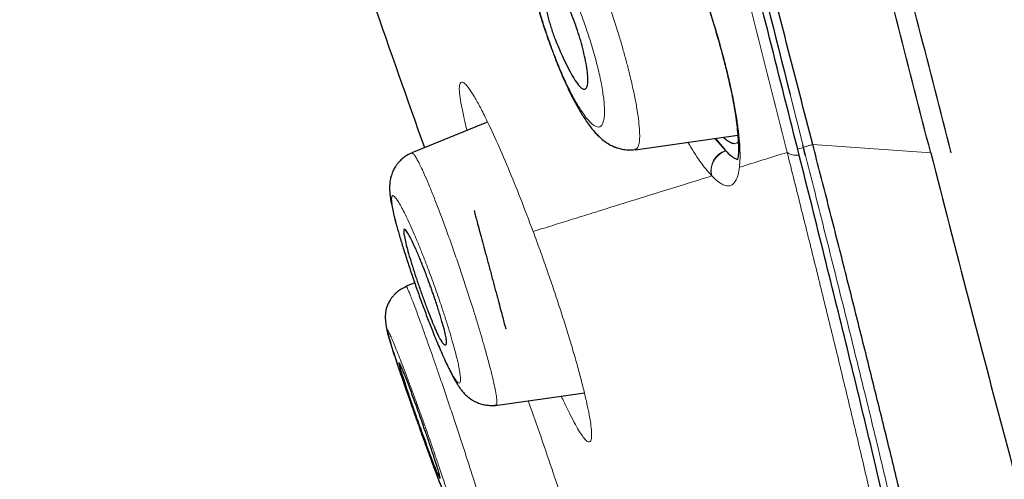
# Model space of a CAD drawing. Header units: millimetres. Extents: x 8 to 830, y 12 to 2106.
# Tile 103 of 256: x 107.69 to 122.16, y 1772.48 to 1779.24. Entities that reach past the tile are written whole.
import ezdxf

# ---------------------------------------------------------------- set-up
doc = ezdxf.new("R2010")
doc.units = ezdxf.units.MM

msp = doc.modelspace()

# ---------------------------------------------------------------- linework, layer by layer
at = {"color": 8, "linetype": 'Continuous', "lineweight": 0}
for p, q in [((119.01, 1778.141), (119.207, 1777.363)), ((117.903, 1777.493), (118.059, 1777.314)), ((117.903, 1777.493), (118.059, 1777.314)), ((119.207, 1777.363), (119.243, 1777.221)), ((119.342, 1777.405), (121.075, 1777.283)), ((119.342, 1777.405), (121.075, 1777.283)), ((118.245, 1777.198), (118.246, 1777.211))]:
    msp.add_line(p, q, dxfattribs=at)
at = {"color": 7, "linetype": 'Continuous', "lineweight": 30}
for p, q in [((114.549, 1777.727), (113.449, 1777.283)), ((116.732, 1777.328), (118.242, 1777.54)), ((117.913, 1777.494), (118.059, 1777.314)), ((117.913, 1777.494), (118.059, 1777.314)), ((118.248, 1777.436), (118.223, 1777.42)), ((118.248, 1777.436), (118.223, 1777.42)), ((113.45, 1777.277), (113.452, 1777.277)), ((116.731, 1777.334), (116.73, 1777.334)), ((118.207, 1777.415), (118.207, 1777.415)), ((118.207, 1777.415), (118.207, 1777.415)), ((119.199, 1777.36), (119.227, 1777.247)), ((115.24, 1776.128), (115.234, 1776.126)), ((115.24, 1776.128), (115.234, 1776.126)), ((113.493, 1775.371), (113.368, 1775.321)), ((114.644, 1773.564), (115.986, 1773.752))]:
    msp.add_line(p, q, dxfattribs=at)
at = {"color": 8, "linetype": 'Continuous', "lineweight": 0}
msp.add_arc((118.16, 1777.016), 0.314, 108.7392, 192.6537, dxfattribs=at)
at = {"color": 7, "linetype": 'Continuous', "lineweight": 30}
for points, knots in [([(121.075, 1777.283), (120.761, 1778.511), (120.135, 1780.956), (119.164, 1784.726), (118.19, 1788.507), (117.211, 1792.3), (116.132, 1796.485), (114.95, 1801.065), (113.668, 1806.03), (112.239, 1811.577), (110.663, 1817.706), (108.948, 1824.436), (107.231, 1831.185), (105.516, 1837.963), (104.088, 1843.619), (102.95, 1848.142), (102.094, 1851.54), (101.241, 1854.924), (100.396, 1858.268), (99.615, 1861.345), (98.907, 1864.109), (98.282, 1866.524), (97.716, 1868.669), (97.22, 1870.523), (96.79, 1872.121), (96.357, 1873.724), (95.945, 1875.246), (95.568, 1876.614), (95.269, 1877.697), (95.045, 1878.524), (94.892, 1879.092), (94.803, 1879.418), (94.764, 1879.54), (94.752, 1879.56), (94.755, 1879.55), (94.755, 1879.55)], [0, 0, 0, 0, 0.028425, 0.05657, 0.08452, 0.112315, 0.140016, 0.176198, 0.212256, 0.248183, 0.296953, 0.345657, 0.394582, 0.443744, 0.493149, 0.518005, 0.543042, 0.568293, 0.593809, 0.619642, 0.641414, 0.663436, 0.685471, 0.707234, 0.728734, 0.750032, 0.781688, 0.813115, 0.8444, 0.875629, 0.906839, 0.937939, 0.968835, 0.999453, 1, 1, 1, 1]), ([(121.075, 1777.283), (120.761, 1778.511), (120.135, 1780.956), (119.164, 1784.726), (118.19, 1788.507), (117.211, 1792.3), (116.132, 1796.485), (114.95, 1801.065), (113.668, 1806.03), (112.239, 1811.577), (110.663, 1817.706), (108.948, 1824.436), (107.231, 1831.185), (105.516, 1837.963), (104.088, 1843.619), (102.95, 1848.142), (102.094, 1851.54), (101.241, 1854.924), (100.396, 1858.268), (99.615, 1861.345), (98.907, 1864.109), (98.282, 1866.524), (97.716, 1868.669), (97.22, 1870.523), (96.79, 1872.121), (96.357, 1873.724), (95.945, 1875.246), (95.568, 1876.614), (95.269, 1877.697), (95.045, 1878.524), (94.892, 1879.092), (94.803, 1879.418), (94.764, 1879.54), (94.752, 1879.56), (94.755, 1879.55), (94.755, 1879.55)], [0, 0, 0, 0, 0.028425, 0.05657, 0.08452, 0.112315, 0.140016, 0.176198, 0.212256, 0.248183, 0.296953, 0.345657, 0.394582, 0.443744, 0.493149, 0.518005, 0.543042, 0.568293, 0.593809, 0.619642, 0.641414, 0.663436, 0.685471, 0.707234, 0.728734, 0.750032, 0.781688, 0.813115, 0.8444, 0.875629, 0.906839, 0.937939, 0.968835, 0.999453, 1, 1, 1, 1]), ([(121.375, 1777.283), (121.061, 1778.511), (120.435, 1780.956), (119.464, 1784.726), (118.49, 1788.507), (117.511, 1792.3), (116.432, 1796.485), (115.25, 1801.065), (113.968, 1806.03), (112.539, 1811.577), (110.963, 1817.706), (109.248, 1824.436), (107.531, 1831.185), (105.816, 1837.963), (104.388, 1843.619), (103.25, 1848.142), (102.394, 1851.54), (101.541, 1854.924), (100.696, 1858.268), (99.915, 1861.345), (99.207, 1864.109), (98.582, 1866.524), (98.016, 1868.669), (97.52, 1870.523), (97.09, 1872.121), (96.657, 1873.724), (96.245, 1875.246), (95.868, 1876.614), (95.569, 1877.697), (95.345, 1878.524), (95.192, 1879.092), (95.103, 1879.418), (95.064, 1879.54), (95.052, 1879.56), (95.055, 1879.551), (95.055, 1879.551)], [0, 0, 0, 0, 0.028441, 0.056601, 0.084566, 0.112377, 0.140093, 0.176295, 0.212372, 0.248318, 0.297116, 0.345846, 0.394798, 0.443986, 0.493419, 0.518288, 0.543339, 0.568603, 0.594134, 0.619981, 0.641765, 0.663799, 0.685846, 0.707621, 0.729133, 0.750442, 0.782115, 0.81356, 0.844862, 0.876108, 0.907335, 0.938451, 0.969364, 1, 1, 1, 1, 1]), ([(119.342, 1777.405), (119.087, 1778.392), (118.577, 1780.366), (117.783, 1783.407), (116.982, 1786.476), (116.173, 1789.571), (115.359, 1792.68), (114.389, 1796.392), (113.26, 1800.711), (111.973, 1805.632), (110.632, 1810.777), (109.235, 1816.142), (107.788, 1821.731), (106.343, 1827.323), (104.903, 1832.92), (103.468, 1838.517), (102.278, 1843.169), (101.336, 1846.875), (100.632, 1849.641), (99.936, 1852.386), (99.249, 1855.094), (98.577, 1857.746), (97.981, 1860.098), (97.461, 1862.141), (97.015, 1863.888), (96.597, 1865.514), (96.169, 1867.162), (95.745, 1868.771), (95.341, 1870.302), (94.965, 1871.725), (94.622, 1873.021), (94.314, 1874.177), (94.054, 1875.143), (93.842, 1875.939), (93.661, 1876.63), (93.525, 1877.158), (93.439, 1877.488), (93.402, 1877.614), (93.391, 1877.637), (93.393, 1877.627), (93.393, 1877.627)], [0, 0, 0, 0, 0.023406, 0.046777, 0.070122, 0.093442, 0.116743, 0.140035, 0.176612, 0.213166, 0.24969, 0.291146, 0.332583, 0.374049, 0.415564, 0.457116, 0.498706, 0.519522, 0.540357, 0.561218, 0.582102, 0.603012, 0.623946, 0.639666, 0.655398, 0.671136, 0.686871, 0.707827, 0.728758, 0.749661, 0.774709, 0.79973, 0.824743, 0.849752, 0.874757, 0.906002, 0.93721, 0.968374, 0.999494, 1, 1, 1, 1]), ([(119.342, 1777.405), (119.087, 1778.392), (118.577, 1780.366), (117.783, 1783.407), (116.982, 1786.476), (116.173, 1789.571), (115.359, 1792.68), (114.389, 1796.392), (113.26, 1800.711), (111.973, 1805.632), (110.632, 1810.777), (109.235, 1816.142), (107.788, 1821.731), (106.343, 1827.323), (104.903, 1832.92), (103.468, 1838.517), (102.278, 1843.169), (101.336, 1846.875), (100.632, 1849.641), (99.936, 1852.386), (99.249, 1855.094), (98.577, 1857.746), (97.981, 1860.098), (97.461, 1862.141), (97.015, 1863.888), (96.597, 1865.514), (96.169, 1867.162), (95.745, 1868.771), (95.341, 1870.302), (94.965, 1871.725), (94.622, 1873.021), (94.314, 1874.177), (94.054, 1875.143), (93.842, 1875.939), (93.661, 1876.63), (93.525, 1877.158), (93.439, 1877.488), (93.402, 1877.614), (93.391, 1877.637), (93.393, 1877.627), (93.393, 1877.627)], [0, 0, 0, 0, 0.023406, 0.046777, 0.070122, 0.093442, 0.116743, 0.140035, 0.176612, 0.213166, 0.24969, 0.291146, 0.332583, 0.374049, 0.415564, 0.457116, 0.498706, 0.519522, 0.540357, 0.561218, 0.582102, 0.603012, 0.623946, 0.639666, 0.655398, 0.671136, 0.686871, 0.707827, 0.728758, 0.749661, 0.774709, 0.79973, 0.824743, 0.849752, 0.874757, 0.906002, 0.93721, 0.968374, 0.999494, 1, 1, 1, 1]), ([(119.121, 1777.336), (118.828, 1778.495), (118.243, 1780.813), (117.312, 1784.423), (116.363, 1788.08), (115.4, 1791.776), (114.33, 1795.87), (113.156, 1800.359), (111.878, 1805.242), (110.446, 1810.726), (108.863, 1816.809), (107.144, 1823.49), (105.435, 1830.172), (103.734, 1836.849), (102.328, 1842.404), (101.21, 1846.826), (100.377, 1850.116), (99.556, 1853.356), (98.75, 1856.526), (98.015, 1859.411), (97.358, 1861.974), (96.782, 1864.196), (96.259, 1866.182), (95.794, 1867.929), (95.386, 1869.447), (94.971, 1870.991), (94.57, 1872.473), (94.203, 1873.812), (93.913, 1874.878), (93.694, 1875.692), (93.545, 1876.259), (93.457, 1876.586), (93.414, 1876.715), (93.409, 1876.722), (93.407, 1876.725)], [0, 0, 0, 0, 0.027961, 0.055896, 0.083926, 0.111994, 0.13998, 0.176562, 0.213145, 0.249758, 0.299733, 0.349715, 0.399667, 0.449587, 0.499558, 0.524633, 0.549704, 0.574672, 0.599627, 0.624766, 0.645672, 0.666497, 0.687479, 0.708392, 0.729201, 0.750078, 0.781476, 0.812638, 0.843742, 0.874921, 0.906237, 0.937548, 0.968776, 1, 1, 1, 1]), ([(117.767, 1783.019), (117.958, 1782.275), (118.385, 1780.616), (118.788, 1779.021), (119.01, 1778.141)], [0, 0, 0, 0, 0.448805, 1, 1, 1, 1]), ([(112.081, 1781.822), (112.346, 1781.051), (112.859, 1779.56), (113.383, 1778.074), (113.636, 1777.358)], [0, 0, 0, 0, 0.517926, 1, 1, 1, 1]), ([(112.081, 1781.822), (112.346, 1781.051), (112.859, 1779.56), (113.383, 1778.074), (113.636, 1777.358)], [0, 0, 0, 0, 0.517926, 1, 1, 1, 1]), ([(116.581, 1781.894), (116.595, 1781.882), (116.619, 1781.86), (116.661, 1781.816), (116.701, 1781.769), (116.739, 1781.721), (116.774, 1781.673), (116.821, 1781.607), (116.883, 1781.513), (116.967, 1781.376), (117.051, 1781.226), (117.135, 1781.066), (117.216, 1780.904), (117.297, 1780.73), (117.387, 1780.53), (117.484, 1780.302), (117.585, 1780.047), (117.681, 1779.791), (117.771, 1779.534), (117.854, 1779.279), (117.931, 1779.028), (118, 1778.781), (118.063, 1778.54), (118.113, 1778.328), (118.152, 1778.144), (118.182, 1777.986), (118.207, 1777.834), (118.227, 1777.687), (118.242, 1777.547), (118.25, 1777.415), (118.252, 1777.295), (118.246, 1777.231), (118.243, 1777.198)], [0, 0, 0, 0, 0.028922, 0.054858, 0.077759, 0.097581, 0.114295, 0.12959, 0.162398, 0.198184, 0.236957, 0.268036, 0.300803, 0.333807, 0.366489, 0.409486, 0.451756, 0.493243, 0.534016, 0.574256, 0.614366, 0.654544, 0.694715, 0.734803, 0.764793, 0.794772, 0.825023, 0.856779, 0.89018, 0.925198, 0.961809, 1, 1, 1, 1]), ([(116.581, 1781.894), (116.595, 1781.882), (116.619, 1781.86), (116.661, 1781.816), (116.701, 1781.769), (116.739, 1781.721), (116.774, 1781.673), (116.821, 1781.607), (116.883, 1781.513), (116.967, 1781.376), (117.051, 1781.226), (117.135, 1781.066), (117.216, 1780.904), (117.297, 1780.73), (117.387, 1780.53), (117.484, 1780.302), (117.585, 1780.047), (117.681, 1779.791), (117.771, 1779.534), (117.854, 1779.279), (117.931, 1779.028), (118, 1778.781), (118.063, 1778.54), (118.113, 1778.328), (118.152, 1778.144), (118.182, 1777.986), (118.207, 1777.834), (118.227, 1777.687), (118.242, 1777.547), (118.25, 1777.415), (118.252, 1777.295), (118.246, 1777.231), (118.243, 1777.198)], [0, 0, 0, 0, 0.028922, 0.054858, 0.077759, 0.097581, 0.114295, 0.12959, 0.162398, 0.198184, 0.236957, 0.268036, 0.300803, 0.333807, 0.366489, 0.409486, 0.451756, 0.493243, 0.534016, 0.574256, 0.614366, 0.654544, 0.694715, 0.734803, 0.764793, 0.794772, 0.825023, 0.856779, 0.89018, 0.925198, 0.961809, 1, 1, 1, 1]), ([(115.523, 1781.046), (115.499, 1781.035), (115.452, 1781.014), (115.385, 1780.968), (115.328, 1780.917), (115.286, 1780.867), (115.259, 1780.828), (115.231, 1780.782), (115.2, 1780.719), (115.173, 1780.64), (115.156, 1780.564), (115.147, 1780.496), (115.142, 1780.431), (115.14, 1780.359), (115.142, 1780.284), (115.147, 1780.217), (115.153, 1780.156), (115.16, 1780.093), (115.172, 1780.013), (115.189, 1779.912), (115.213, 1779.788), (115.245, 1779.649), (115.282, 1779.503), (115.321, 1779.363), (115.361, 1779.231), (115.405, 1779.092), (115.452, 1778.953), (115.507, 1778.801), (115.565, 1778.647), (115.632, 1778.482), (115.704, 1778.315), (115.779, 1778.157), (115.855, 1778.01), (115.922, 1777.892), (115.981, 1777.798), (116.032, 1777.722), (116.084, 1777.652), (116.133, 1777.592), (116.18, 1777.541), (116.236, 1777.489), (116.299, 1777.439), (116.357, 1777.403), (116.402, 1777.381), (116.436, 1777.366), (116.481, 1777.35), (116.546, 1777.333), (116.633, 1777.322), (116.696, 1777.327), (116.731, 1777.331)], [0, 0, 0, 0, 0.017433, 0.032878, 0.05179, 0.065194, 0.073939, 0.0833, 0.103328, 0.126364, 0.145721, 0.161213, 0.179052, 0.200888, 0.222297, 0.239166, 0.252151, 0.267608, 0.287352, 0.311415, 0.339843, 0.371357, 0.40121, 0.428959, 0.454468, 0.47775, 0.508539, 0.534406, 0.565714, 0.599228, 0.634939, 0.672637, 0.709926, 0.74628, 0.768475, 0.792016, 0.816848, 0.839192, 0.857607, 0.875529, 0.897979, 0.918738, 0.927456, 0.935065, 0.944401, 0.958476, 0.977136, 1, 1, 1, 1]), ([(115.872, 1779.117), (115.889, 1779.067), (115.923, 1778.965), (115.964, 1778.813), (115.999, 1778.664), (116.025, 1778.525), (116.039, 1778.404), (116.039, 1778.307), (116.026, 1778.24), (116.001, 1778.216), (115.976, 1778.217), (115.955, 1778.226), (115.921, 1778.251), (115.869, 1778.314), (115.797, 1778.433), (115.727, 1778.568), (115.663, 1778.702), (115.608, 1778.826), (115.564, 1778.933), (115.529, 1779.025), (115.502, 1779.108), (115.477, 1779.189), (115.453, 1779.269), (115.425, 1779.375), (115.395, 1779.501), (115.369, 1779.639), (115.357, 1779.754), (115.358, 1779.843), (115.374, 1779.903), (115.405, 1779.93), (115.448, 1779.92), (115.497, 1779.876), (115.553, 1779.802), (115.617, 1779.7), (115.685, 1779.572), (115.754, 1779.425), (115.817, 1779.272), (115.854, 1779.167), (115.872, 1779.117)], [0, 0, 0, 0, 0.02767, 0.056276, 0.085841, 0.116449, 0.148242, 0.181073, 0.215228, 0.250505, 0.266499, 0.281929, 0.296936, 0.339012, 0.37683, 0.410216, 0.439373, 0.464235, 0.484761, 0.500898, 0.515856, 0.530943, 0.545988, 0.561124, 0.591765, 0.622674, 0.654034, 0.685915, 0.718217, 0.751137, 0.78227, 0.813419, 0.844532, 0.875597, 0.909672, 0.94167, 0.971821, 1, 1, 1, 1]), ([(118.207, 1777.417), (118.195, 1777.416), (118.169, 1777.415), (118.12, 1777.437), (118.072, 1777.468), (118.04, 1777.5), (118.029, 1777.51)], [0, 0, 0, 0, 0.22865, 0.537175, 0.843232, 1, 1, 1, 1]), ([(118.207, 1777.417), (118.195, 1777.416), (118.169, 1777.415), (118.12, 1777.437), (118.072, 1777.468), (118.04, 1777.5), (118.029, 1777.51)], [0, 0, 0, 0, 0.22865, 0.537175, 0.843232, 1, 1, 1, 1]), ([(113.451, 1777.279), (113.425, 1777.268), (113.377, 1777.246), (113.317, 1777.202), (113.271, 1777.159), (113.237, 1777.119), (113.213, 1777.085), (113.194, 1777.053), (113.171, 1777.01), (113.151, 1776.957), (113.136, 1776.9), (113.129, 1776.858), (113.125, 1776.814), (113.123, 1776.76), (113.126, 1776.699), (113.132, 1776.641), (113.14, 1776.588), (113.151, 1776.527), (113.17, 1776.44), (113.195, 1776.333), (113.231, 1776.198), (113.276, 1776.038), (113.332, 1775.857), (113.394, 1775.661), (113.462, 1775.459), (113.533, 1775.253), (113.607, 1775.048), (113.683, 1774.847), (113.749, 1774.677), (113.805, 1774.539), (113.85, 1774.432), (113.895, 1774.326), (113.94, 1774.225), (113.983, 1774.134), (114.018, 1774.062), (114.05, 1774.001), (114.084, 1773.938), (114.115, 1773.886), (114.149, 1773.834), (114.182, 1773.789), (114.218, 1773.747), (114.26, 1773.706), (114.302, 1773.672), (114.345, 1773.644), (114.389, 1773.62), (114.446, 1773.596), (114.516, 1773.577), (114.599, 1773.566), (114.656, 1773.571), (114.687, 1773.574)], [0, 0, 0, 0, 0.0161841, 0.0304379, 0.0423839, 0.0517801, 0.0602605, 0.0670115, 0.0732782, 0.0891168, 0.1008151, 0.1101515, 0.1230918, 0.1395901, 0.1588476, 0.1763394, 0.1915759, 0.2150629, 0.2422085, 0.2730142, 0.3074983, 0.3456647, 0.3852341, 0.4247073, 0.4640769, 0.5034323, 0.5428283, 0.5823238, 0.6219226, 0.648109, 0.6727307, 0.695494, 0.7261661, 0.7526908, 0.7750713, 0.7949698, 0.816785, 0.8414471, 0.8562076, 0.8730159, 0.8913939, 0.9078014, 0.9219357, 0.929713, 0.9396678, 0.9518244, 0.9660972, 0.982273, 1, 1, 1, 1]), ([(118.063, 1777.31), (118.089, 1777.285), (118.14, 1777.236), (118.199, 1777.198), (118.23, 1777.189), (118.242, 1777.186)], [0, 0, 0, 0, 0.3893847, 0.7829635, 1, 1, 1, 1]), ([(118.063, 1777.31), (118.089, 1777.285), (118.14, 1777.236), (118.197, 1777.199), (118.227, 1777.19), (118.236, 1777.187)], [0, 0, 0, 0, 0.402459, 0.809254, 1, 1, 1, 1]), ([(120.045, 1758.483), (120.054, 1758.486), (120.071, 1758.492), (120.191, 1758.583), (120.363, 1758.781), (120.562, 1759.109), (120.767, 1759.54), (120.966, 1760.039), (121.168, 1760.651), (121.332, 1761.305), (121.454, 1761.965), (121.537, 1762.593), (121.593, 1763.298), (121.615, 1764.087), (121.596, 1764.965), (121.529, 1765.938), (121.412, 1766.97), (121.249, 1768.053), (121.046, 1769.176), (120.796, 1770.383), (120.509, 1771.661), (120.192, 1773.001), (119.853, 1774.398), (119.495, 1775.843), (119.246, 1776.838), (119.121, 1777.336)], [0, 0, 0, 0, 0.069983, 0.139819, 0.209532, 0.279196, 0.333982, 0.388895, 0.444034, 0.499198, 0.534947, 0.570667, 0.606421, 0.642292, 0.678185, 0.713872, 0.749485, 0.780797, 0.812262, 0.843597, 0.874737, 0.905872, 0.93711, 0.968486, 1, 1, 1, 1]), ([(123.822, 1756.852), (123.724, 1757.43), (123.529, 1758.584), (123.213, 1760.318), (122.925, 1761.823), (122.671, 1763.1), (122.457, 1764.146), (122.236, 1765.203), (122.033, 1766.15), (121.851, 1766.984), (121.692, 1767.7), (121.529, 1768.426), (121.361, 1769.164), (121.188, 1769.915), (121.009, 1770.68), (120.824, 1771.462), (120.632, 1772.26), (120.433, 1773.078), (120.227, 1773.913), (120.014, 1774.765), (119.796, 1775.632), (119.572, 1776.511), (119.419, 1777.107), (119.342, 1777.405)], [0, 0, 0, 0, 0.093359, 0.186706, 0.280006, 0.334976, 0.389956, 0.444959, 0.499974, 0.535699, 0.571426, 0.607157, 0.64289, 0.678614, 0.714318, 0.750006, 0.785687, 0.821385, 0.857107, 0.892845, 0.928584, 0.964309, 1, 1, 1, 1]), ([(123.822, 1756.852), (123.724, 1757.43), (123.529, 1758.584), (123.213, 1760.318), (122.925, 1761.823), (122.671, 1763.1), (122.457, 1764.146), (122.236, 1765.203), (122.033, 1766.15), (121.851, 1766.984), (121.692, 1767.7), (121.529, 1768.426), (121.361, 1769.164), (121.188, 1769.915), (121.009, 1770.68), (120.824, 1771.462), (120.632, 1772.26), (120.433, 1773.078), (120.227, 1773.913), (120.014, 1774.765), (119.796, 1775.632), (119.572, 1776.511), (119.419, 1777.107), (119.342, 1777.405)], [0, 0, 0, 0, 0.093359, 0.186706, 0.280006, 0.334976, 0.389956, 0.444959, 0.499974, 0.535699, 0.571426, 0.607157, 0.64289, 0.678614, 0.714318, 0.750006, 0.785687, 0.821385, 0.857107, 0.892845, 0.928584, 0.964309, 1, 1, 1, 1]), ([(121.075, 1777.283), (121.259, 1776.567), (121.628, 1775.134), (122.17, 1773.068), (122.704, 1771.087), (123.225, 1769.196), (123.733, 1767.374), (124.395, 1765.013), (125.193, 1762.149), (126.116, 1758.761), (126.693, 1756.504), (126.982, 1755.375)], [0, 0, 0, 0, 0.083259, 0.166564, 0.249864, 0.333243, 0.416664, 0.500009, 0.666597, 0.83323, 1, 1, 1, 1]), ([(121.075, 1777.283), (121.259, 1776.567), (121.628, 1775.134), (122.17, 1773.068), (122.704, 1771.087), (123.225, 1769.196), (123.733, 1767.374), (124.395, 1765.013), (125.193, 1762.149), (126.116, 1758.761), (126.693, 1756.504), (126.982, 1755.375)], [0, 0, 0, 0, 0.083259, 0.166564, 0.249864, 0.333243, 0.416664, 0.500009, 0.666597, 0.83323, 1, 1, 1, 1]), ([(114.366, 1776.433), (114.367, 1776.43), (114.368, 1776.425), (114.382, 1776.375), (114.403, 1776.294), (114.433, 1776.182), (114.469, 1776.05), (114.509, 1775.9), (114.553, 1775.736), (114.599, 1775.564), (114.645, 1775.392), (114.689, 1775.228), (114.729, 1775.078), (114.765, 1774.946), (114.794, 1774.835), (114.816, 1774.752), (114.829, 1774.707), (114.833, 1774.689), (114.832, 1774.695), (114.832, 1774.695)], [0, 0, 0, 0, 0.063685, 0.124918, 0.186099, 0.249781, 0.313711, 0.374983, 0.436141, 0.499743, 0.563649, 0.624931, 0.68612, 0.749761, 0.813558, 0.874778, 0.935961, 0.999652, 1, 1, 1, 1]), ([(113.722, 1775.329), (113.73, 1775.307), (113.745, 1775.263), (113.768, 1775.198), (113.803, 1775.095), (113.848, 1774.958), (113.895, 1774.803), (113.931, 1774.676), (113.953, 1774.579), (113.966, 1774.491), (113.955, 1774.449), (113.92, 1774.464), (113.886, 1774.509), (113.844, 1774.584), (113.797, 1774.688), (113.743, 1774.816), (113.686, 1774.963), (113.627, 1775.123), (113.567, 1775.29), (113.51, 1775.457), (113.458, 1775.618), (113.412, 1775.768), (113.376, 1775.901), (113.349, 1776.01), (113.334, 1776.092), (113.33, 1776.144), (113.338, 1776.161), (113.35, 1776.157), (113.363, 1776.145), (113.387, 1776.113), (113.426, 1776.044), (113.475, 1775.943), (113.52, 1775.843), (113.563, 1775.743), (113.614, 1775.616), (113.671, 1775.468), (113.706, 1775.373), (113.722, 1775.329)], [0, 0, 0, 0, 0.012378, 0.024547, 0.036587, 0.071411, 0.104889, 0.136763, 0.16735, 0.196525, 0.250578, 0.28192, 0.313361, 0.344629, 0.376022, 0.407234, 0.438548, 0.469863, 0.50099, 0.532294, 0.563426, 0.594691, 0.625887, 0.657083, 0.688416, 0.719695, 0.751132, 0.76539, 0.782319, 0.801858, 0.835759, 0.875585, 0.894837, 0.913094, 0.946259, 0.975231, 1, 1, 1, 1]), ([(113.37, 1775.317), (113.345, 1775.305), (113.297, 1775.283), (113.236, 1775.239), (113.19, 1775.194), (113.156, 1775.153), (113.132, 1775.117), (113.108, 1775.076), (113.087, 1775.028), (113.071, 1774.976), (113.063, 1774.933), (113.06, 1774.89), (113.061, 1774.829), (113.07, 1774.753), (113.09, 1774.657), (113.118, 1774.556), (113.153, 1774.439), (113.195, 1774.308), (113.242, 1774.163), (113.295, 1774.005), (113.354, 1773.836), (113.417, 1773.658), (113.482, 1773.475), (113.546, 1773.295), (113.608, 1773.122), (113.666, 1772.959), (113.721, 1772.807), (113.773, 1772.663), (113.827, 1772.52), (113.882, 1772.374), (113.931, 1772.247), (113.973, 1772.141), (114.009, 1772.055), (114.041, 1771.98), (114.068, 1771.922), (114.089, 1771.88), (114.105, 1771.851), (114.117, 1771.832), (114.126, 1771.818), (114.135, 1771.806), (114.143, 1771.796), (114.158, 1771.778), (114.181, 1771.753), (114.208, 1771.728), (114.237, 1771.705), (114.266, 1771.685), (114.307, 1771.661), (114.361, 1771.636), (114.43, 1771.616), (114.515, 1771.603), (114.575, 1771.608), (114.608, 1771.611)], [0, 0, 0, 0, 0.0145622, 0.0277458, 0.0391819, 0.0486215, 0.0559224, 0.0619312, 0.0738939, 0.0868548, 0.1017142, 0.1174896, 0.1332583, 0.1649378, 0.1971445, 0.2302511, 0.2637043, 0.2973732, 0.331381, 0.3658506, 0.4009148, 0.4365644, 0.4712988, 0.5047747, 0.5369943, 0.567926, 0.5975366, 0.6263129, 0.6573097, 0.6911635, 0.728024, 0.7543415, 0.7820819, 0.8108071, 0.8365541, 0.858389, 0.8763036, 0.8871578, 0.8957937, 0.9022275, 0.9065471, 0.9094999, 0.9158091, 0.9250036, 0.9300413, 0.935709, 0.9447543, 0.9548319, 0.9676127, 0.9828257, 1, 1, 1, 1]), ([(113.591, 1773.354), (113.599, 1773.333), (113.613, 1773.292), (113.634, 1773.232), (113.669, 1773.134), (113.713, 1773.003), (113.764, 1772.851), (113.806, 1772.722), (113.837, 1772.622), (113.864, 1772.528), (113.872, 1772.493), (113.865, 1772.497), (113.86, 1772.503), (113.85, 1772.519), (113.832, 1772.556), (113.802, 1772.626), (113.758, 1772.737), (113.699, 1772.895), (113.624, 1773.102), (113.557, 1773.291), (113.505, 1773.436), (113.463, 1773.558), (113.413, 1773.702), (113.362, 1773.855), (113.321, 1773.982), (113.29, 1774.079), (113.263, 1774.168), (113.256, 1774.199), (113.263, 1774.196), (113.267, 1774.19), (113.277, 1774.176), (113.294, 1774.141), (113.325, 1774.072), (113.368, 1773.964), (113.427, 1773.808), (113.503, 1773.601), (113.561, 1773.439), (113.591, 1773.354)], [0, 0, 0, 0, 0.011545, 0.022957, 0.034307, 0.067576, 0.100138, 0.131708, 0.162698, 0.192808, 0.250598, 0.260937, 0.273128, 0.287224, 0.312151, 0.341247, 0.374814, 0.412563, 0.454659, 0.501055, 0.518972, 0.536606, 0.57081, 0.603838, 0.635759, 0.666336, 0.695938, 0.751256, 0.760131, 0.771162, 0.784438, 0.80831, 0.836909, 0.87048, 0.908897, 0.952094, 1, 1, 1, 1])]:
    msp.add_open_spline(points, degree=3, knots=knots, dxfattribs=at)
at = {"color": 8, "linetype": 'Continuous', "lineweight": 0}
for points, knots in [([(118.967, 1777.288), (118.707, 1778.32), (118.188, 1780.377), (117.366, 1783.568), (116.529, 1786.79), (115.678, 1790.048), (114.625, 1794.063), (113.37, 1798.836), (111.918, 1804.36), (110.47, 1809.886), (109.03, 1815.413), (107.603, 1820.942), (106.188, 1826.476), (104.779, 1832.013), (103.381, 1837.545), (102.227, 1842.139), (101.312, 1845.793), (100.629, 1848.517), (99.95, 1851.223), (99.279, 1853.897), (98.62, 1856.514), (98.034, 1858.833), (97.521, 1860.848), (97.08, 1862.57), (96.666, 1864.166), (96.24, 1865.782), (95.816, 1867.363), (95.407, 1868.872), (95.024, 1870.272), (94.675, 1871.547), (94.362, 1872.681), (94.1, 1873.629), (93.884, 1874.414), (93.7, 1875.087), (93.557, 1875.601), (93.465, 1875.919), (93.423, 1876.041), (93.421, 1876.049), (93.42, 1876.053)], [0, 0, 0, 0, 0.025276, 0.050356, 0.075388, 0.100448, 0.125578, 0.167493, 0.209363, 0.251197, 0.293, 0.334803, 0.376615, 0.41847, 0.460322, 0.502097, 0.522956, 0.543824, 0.564743, 0.585751, 0.60677, 0.627741, 0.643504, 0.65934, 0.675072, 0.690683, 0.711539, 0.732528, 0.753511, 0.77853, 0.803558, 0.828687, 0.853792, 0.878802, 0.909938, 0.941071, 0.972268, 1, 1, 1, 1]), ([(118.967, 1777.288), (118.707, 1778.32), (118.188, 1780.377), (117.366, 1783.568), (116.529, 1786.79), (115.678, 1790.048), (114.625, 1794.063), (113.37, 1798.836), (111.918, 1804.36), (110.47, 1809.886), (109.03, 1815.413), (107.603, 1820.942), (106.188, 1826.476), (104.779, 1832.013), (103.381, 1837.545), (102.227, 1842.139), (101.312, 1845.793), (100.629, 1848.517), (99.95, 1851.223), (99.279, 1853.897), (98.62, 1856.514), (98.034, 1858.833), (97.521, 1860.848), (97.08, 1862.57), (96.666, 1864.166), (96.24, 1865.782), (95.816, 1867.363), (95.407, 1868.872), (95.024, 1870.272), (94.675, 1871.547), (94.362, 1872.681), (94.1, 1873.629), (93.884, 1874.414), (93.7, 1875.087), (93.557, 1875.601), (93.465, 1875.919), (93.423, 1876.041), (93.421, 1876.049), (93.42, 1876.053)], [0, 0, 0, 0, 0.025276, 0.050356, 0.075388, 0.100448, 0.125578, 0.167493, 0.209363, 0.251197, 0.293, 0.334803, 0.376615, 0.41847, 0.460322, 0.502097, 0.522956, 0.543824, 0.564743, 0.585751, 0.60677, 0.627741, 0.643504, 0.65934, 0.675072, 0.690683, 0.711539, 0.732528, 0.753511, 0.77853, 0.803558, 0.828687, 0.853792, 0.878802, 0.909938, 0.941071, 0.972268, 1, 1, 1, 1]), ([(116.494, 1782.031), (116.521, 1782.007), (116.575, 1781.959), (116.665, 1781.854), (116.76, 1781.728), (116.859, 1781.579), (116.963, 1781.408), (117.068, 1781.216), (117.176, 1781.005), (117.284, 1780.777), (117.392, 1780.535), (117.498, 1780.283), (117.601, 1780.021), (117.7, 1779.754), (117.794, 1779.483), (117.882, 1779.211), (117.962, 1778.941), (118.035, 1778.676), (118.1, 1778.419), (118.155, 1778.173), (118.2, 1777.942), (118.235, 1777.727), (118.259, 1777.53), (118.273, 1777.353), (118.276, 1777.196), (118.269, 1777.112), (118.265, 1777.07)], [0, 0, 0, 0, 0.0416756, 0.0833456, 0.1249937, 0.1666062, 0.2081841, 0.2497556, 0.2913987, 0.3331324, 0.3749067, 0.4166602, 0.4583353, 0.4998949, 0.5414483, 0.5831231, 0.6248888, 0.6666808, 0.7084187, 0.750025, 0.7915617, 0.8331558, 0.8748129, 0.9165183, 0.9582514, 1, 1, 1, 1]), ([(116.494, 1782.031), (116.521, 1782.007), (116.575, 1781.959), (116.665, 1781.854), (116.76, 1781.728), (116.859, 1781.579), (116.963, 1781.408), (117.068, 1781.216), (117.176, 1781.005), (117.284, 1780.777), (117.392, 1780.535), (117.498, 1780.283), (117.601, 1780.021), (117.7, 1779.754), (117.794, 1779.483), (117.882, 1779.211), (117.962, 1778.941), (118.035, 1778.676), (118.1, 1778.419), (118.155, 1778.173), (118.2, 1777.942), (118.235, 1777.727), (118.259, 1777.53), (118.273, 1777.353), (118.276, 1777.196), (118.269, 1777.112), (118.265, 1777.07)], [0, 0, 0, 0, 0.0416756, 0.0833456, 0.1249937, 0.1666062, 0.2081841, 0.2497556, 0.2913987, 0.3331324, 0.3749067, 0.4166602, 0.4583353, 0.4998949, 0.5414483, 0.5831231, 0.6248888, 0.6666808, 0.7084187, 0.750025, 0.7915617, 0.8331558, 0.8748129, 0.9165183, 0.9582514, 1, 1, 1, 1]), ([(115.523, 1781.045), (115.523, 1781.046), (115.534, 1781.056), (115.563, 1781.048), (115.612, 1781.017), (115.671, 1780.95), (115.738, 1780.855), (115.811, 1780.732), (115.89, 1780.584), (115.973, 1780.413), (116.058, 1780.22), (116.146, 1780.009), (116.233, 1779.783), (116.319, 1779.547), (116.401, 1779.304), (116.473, 1779.08), (116.534, 1778.877), (116.584, 1778.698), (116.63, 1778.524), (116.676, 1778.338), (116.719, 1778.144), (116.756, 1777.951), (116.782, 1777.778), (116.797, 1777.63), (116.801, 1777.511), (116.793, 1777.42), (116.773, 1777.361), (116.752, 1777.332), (116.735, 1777.334), (116.731, 1777.334)], [0, 0, 0, 0, 0.0025698, 0.0437318, 0.0846214, 0.1252951, 0.1661369, 0.2071283, 0.2481835, 0.2892252, 0.3302227, 0.3712306, 0.4123268, 0.4534918, 0.4946684, 0.5358031, 0.5666282, 0.5974474, 0.6282677, 0.6590952, 0.7002074, 0.7413254, 0.7824232, 0.8235044, 0.8646, 0.9056564, 0.9466875, 0.9876727, 1, 1, 1, 1]), ([(115.402, 1779.122), (115.417, 1779.076), (115.447, 1778.985), (115.496, 1778.849), (115.547, 1778.714), (115.605, 1778.567), (115.671, 1778.413), (115.743, 1778.257), (115.815, 1778.114), (115.885, 1777.989), (115.952, 1777.881), (116.016, 1777.794), (116.075, 1777.727), (116.128, 1777.682), (116.174, 1777.659), (116.213, 1777.66), (116.244, 1777.685), (116.266, 1777.734), (116.28, 1777.804), (116.284, 1777.895), (116.279, 1777.996), (116.268, 1778.102), (116.252, 1778.206), (116.232, 1778.32), (116.206, 1778.441), (116.175, 1778.569), (116.14, 1778.701), (116.102, 1778.836), (116.059, 1778.973), (116.014, 1779.11), (115.966, 1779.246), (115.915, 1779.381), (115.857, 1779.526), (115.791, 1779.68), (115.718, 1779.836), (115.646, 1779.978), (115.576, 1780.104), (115.508, 1780.211), (115.444, 1780.298), (115.384, 1780.366), (115.331, 1780.411), (115.284, 1780.434), (115.245, 1780.433), (115.214, 1780.408), (115.192, 1780.36), (115.179, 1780.29), (115.175, 1780.199), (115.18, 1780.097), (115.191, 1779.992), (115.207, 1779.887), (115.228, 1779.774), (115.258, 1779.639), (115.296, 1779.482), (115.345, 1779.304), (115.383, 1779.182), (115.402, 1779.122)], [0, 0, 0, 0, 0.015547, 0.031074, 0.046748, 0.062729, 0.083507, 0.104444, 0.125229, 0.145929, 0.166816, 0.187629, 0.208446, 0.229382, 0.250071, 0.270948, 0.29163, 0.312479, 0.333502, 0.354206, 0.374936, 0.39051, 0.406006, 0.421587, 0.437413, 0.45306, 0.468729, 0.484482, 0.500064, 0.515665, 0.531172, 0.546751, 0.562568, 0.583493, 0.604217, 0.625083, 0.645742, 0.666456, 0.687566, 0.708533, 0.729258, 0.750048, 0.770727, 0.791402, 0.812429, 0.833246, 0.854207, 0.874865, 0.890547, 0.906072, 0.921607, 0.93732, 0.958456, 0.979226, 1, 1, 1, 1]), ([(114.263, 1777.611), (114.248, 1777.67), (114.214, 1777.806), (114.178, 1777.979), (114.153, 1778.132), (114.146, 1778.241), (114.156, 1778.306), (114.183, 1778.328), (114.224, 1778.308), (114.28, 1778.246), (114.35, 1778.142), (114.433, 1777.999), (114.498, 1777.871), (114.53, 1777.807)], [0, 0, 0, 0, 0.070444, 0.163171, 0.256013, 0.348834, 0.441511, 0.534239, 0.62708, 0.720034, 0.813103, 0.906356, 1, 1, 1, 1]), ([(114.263, 1777.611), (114.248, 1777.67), (114.214, 1777.806), (114.178, 1777.979), (114.153, 1778.132), (114.146, 1778.241), (114.156, 1778.306), (114.183, 1778.328), (114.224, 1778.308), (114.28, 1778.246), (114.35, 1778.142), (114.433, 1777.999), (114.498, 1777.871), (114.53, 1777.807)], [0, 0, 0, 0, 0.070444, 0.163171, 0.256013, 0.348834, 0.441511, 0.534239, 0.62708, 0.720034, 0.813103, 0.906356, 1, 1, 1, 1]), ([(114.53, 1777.807), (114.583, 1777.697), (114.687, 1777.48), (114.864, 1777.067), (115.048, 1776.615), (115.171, 1776.29), (115.234, 1776.126)], [0, 0, 0, 0, 0.254138, 0.502484, 0.750076, 1, 1, 1, 1]), ([(114.53, 1777.807), (114.583, 1777.697), (114.687, 1777.48), (114.864, 1777.067), (115.048, 1776.615), (115.171, 1776.29), (115.234, 1776.126)], [0, 0, 0, 0, 0.254138, 0.502484, 0.750076, 1, 1, 1, 1]), ([(117.854, 1776.948), (117.798, 1777.011), (117.691, 1777.135), (117.567, 1777.338), (117.507, 1777.437)], [0, 0, 0, 0, 0.513537, 1, 1, 1, 1]), ([(117.854, 1776.948), (117.798, 1777.011), (117.691, 1777.135), (117.567, 1777.338), (117.507, 1777.437)], [0, 0, 0, 0, 0.513537, 1, 1, 1, 1]), ([(113.452, 1777.277), (113.456, 1777.277), (113.466, 1777.279), (113.491, 1777.248), (113.522, 1777.198), (113.556, 1777.136), (113.594, 1777.057), (113.643, 1776.951), (113.702, 1776.813), (113.772, 1776.639), (113.847, 1776.446), (113.926, 1776.237), (114.007, 1776.014), (114.09, 1775.78), (114.171, 1775.54), (114.252, 1775.297), (114.303, 1775.137), (114.329, 1775.057)], [0, 0, 0, 0, 0.0574686, 0.1303602, 0.1848215, 0.2390469, 0.2931259, 0.3474322, 0.4201479, 0.493028, 0.5657928, 0.6381882, 0.710087, 0.7821248, 0.8545582, 0.9272391, 1, 1, 1, 1]), ([(117.858, 1776.943), (117.853, 1776.978), (117.844, 1777.032), (117.862, 1777.107), (117.886, 1777.162), (117.922, 1777.213), (117.977, 1777.269), (118.029, 1777.294), (118.063, 1777.31)], [0, 0, 0, 0, 0.239447, 0.368354, 0.5, 0.631646, 0.760553, 1, 1, 1, 1]), ([(117.858, 1776.943), (117.853, 1776.978), (117.844, 1777.032), (117.862, 1777.107), (117.886, 1777.162), (117.922, 1777.213), (117.977, 1777.269), (118.029, 1777.294), (118.063, 1777.31)], [0, 0, 0, 0, 0.239447, 0.368354, 0.5, 0.631646, 0.760553, 1, 1, 1, 1]), ([(118.967, 1777.288), (118.846, 1777.251), (118.606, 1777.176), (118.379, 1777.105), (118.265, 1777.07)], [0, 0, 0, 0, 0.499974, 1, 1, 1, 1]), ([(118.967, 1777.288), (118.846, 1777.251), (118.606, 1777.176), (118.379, 1777.105), (118.265, 1777.07)], [0, 0, 0, 0, 0.499974, 1, 1, 1, 1]), ([(119.142, 1777.25), (119.123, 1777.249), (119.072, 1777.246), (119.008, 1777.259), (118.98, 1777.279), (118.967, 1777.288)], [0, 0, 0, 0, 0.240085, 0.630752, 1, 1, 1, 1]), ([(119.829, 1759.204), (119.831, 1759.205), (119.836, 1759.207), (119.874, 1759.228), (119.931, 1759.27), (120.001, 1759.336), (120.077, 1759.424), (120.156, 1759.53), (120.242, 1759.665), (120.331, 1759.823), (120.423, 1760.002), (120.514, 1760.198), (120.607, 1760.42), (120.701, 1760.67), (120.795, 1760.947), (120.886, 1761.252), (120.975, 1761.588), (121.051, 1761.922), (121.116, 1762.245), (121.168, 1762.553), (121.214, 1762.881), (121.253, 1763.231), (121.284, 1763.606), (121.306, 1764.005), (121.317, 1764.419), (121.317, 1764.846), (121.306, 1765.285), (121.284, 1765.748), (121.249, 1766.237), (121.201, 1766.751), (121.141, 1767.266), (121.072, 1767.779), (120.994, 1768.288), (120.904, 1768.819), (120.804, 1769.372), (120.693, 1769.946), (120.572, 1770.538), (120.441, 1771.149), (120.294, 1771.807), (120.132, 1772.514), (119.954, 1773.269), (119.769, 1774.042), (119.577, 1774.831), (119.378, 1775.636), (119.175, 1776.454), (119.036, 1777.01), (118.967, 1777.288)], [0, 0, 0, 0, 0.0392286, 0.0784232, 0.1175855, 0.1567197, 0.1874536, 0.2181815, 0.2489122, 0.2796772, 0.3071866, 0.334719, 0.362261, 0.3898002, 0.4173254, 0.4448269, 0.4722967, 0.4997285, 0.5196581, 0.5395806, 0.5595043, 0.5794399, 0.5994002, 0.6194004, 0.6394497, 0.6578499, 0.6762504, 0.694635, 0.7129909, 0.7313091, 0.7495847, 0.7651782, 0.7808318, 0.796527, 0.8122451, 0.827968, 0.843678, 0.8593582, 0.8749931, 0.8928099, 0.9106057, 0.9284054, 0.9462298, 0.9640955, 0.9820158, 1, 1, 1, 1]), ([(119.142, 1777.25), (119.123, 1777.249), (119.072, 1777.246), (119.008, 1777.259), (118.98, 1777.279), (118.967, 1777.288)], [0, 0, 0, 0, 0.240085, 0.630752, 1, 1, 1, 1]), ([(119.829, 1759.204), (119.831, 1759.205), (119.836, 1759.207), (119.874, 1759.228), (119.931, 1759.27), (120.001, 1759.336), (120.077, 1759.424), (120.156, 1759.53), (120.242, 1759.665), (120.331, 1759.823), (120.423, 1760.002), (120.514, 1760.198), (120.607, 1760.42), (120.701, 1760.67), (120.795, 1760.947), (120.886, 1761.252), (120.975, 1761.588), (121.051, 1761.922), (121.116, 1762.245), (121.168, 1762.553), (121.214, 1762.881), (121.253, 1763.231), (121.284, 1763.606), (121.306, 1764.005), (121.317, 1764.419), (121.317, 1764.846), (121.306, 1765.285), (121.284, 1765.748), (121.249, 1766.237), (121.201, 1766.751), (121.141, 1767.266), (121.072, 1767.779), (120.994, 1768.288), (120.904, 1768.819), (120.804, 1769.372), (120.693, 1769.946), (120.572, 1770.538), (120.441, 1771.149), (120.294, 1771.807), (120.132, 1772.514), (119.954, 1773.269), (119.769, 1774.042), (119.577, 1774.831), (119.378, 1775.636), (119.175, 1776.454), (119.036, 1777.01), (118.967, 1777.288)], [0, 0, 0, 0, 0.0392286, 0.0784232, 0.1175855, 0.1567197, 0.1874536, 0.2181815, 0.2489122, 0.2796772, 0.3071866, 0.334719, 0.362261, 0.3898002, 0.4173254, 0.4448269, 0.4722967, 0.4997285, 0.5196581, 0.5395806, 0.5595043, 0.5794399, 0.5994002, 0.6194004, 0.6394497, 0.6578499, 0.6762504, 0.694635, 0.7129909, 0.7313091, 0.7495847, 0.7651782, 0.7808318, 0.796527, 0.8122451, 0.827968, 0.843678, 0.8593582, 0.8749931, 0.8928099, 0.9106057, 0.9284054, 0.9462298, 0.9640955, 0.9820158, 1, 1, 1, 1]), ([(119.342, 1777.405), (119.305, 1777.393), (119.231, 1777.37), (119.157, 1777.347), (119.121, 1777.336)], [0, 0, 0, 0, 0.49999, 1, 1, 1, 1]), ([(119.192, 1777.388), (119.192, 1777.388), (119.192, 1777.378), (119.2, 1777.37), (119.207, 1777.363)], [0, 0, 0, 0, 0.073595, 1, 1, 1, 1]), ([(119.342, 1777.405), (119.32, 1777.398), (119.274, 1777.384), (119.23, 1777.37), (119.207, 1777.363)], [0, 0, 0, 0, 0.4999941, 1, 1, 1, 1]), ([(119.243, 1777.221), (119.344, 1776.818), (119.546, 1776.015), (119.839, 1774.839), (120.122, 1773.692), (120.391, 1772.578), (120.647, 1771.499), (120.882, 1770.46), (121.094, 1769.466), (121.279, 1768.522), (121.435, 1767.632), (121.564, 1766.769), (121.661, 1765.939), (121.727, 1765.141), (121.761, 1764.405), (121.767, 1763.727), (121.744, 1763.042), (121.69, 1762.365), (121.601, 1761.714), (121.487, 1761.121), (121.355, 1760.58), (121.209, 1760.091), (121.058, 1759.667), (120.907, 1759.304), (120.76, 1759.003), (120.654, 1758.805), (120.602, 1758.724), (120.592, 1758.708)], [0, 0, 0, 0, 0.033659, 0.0671513, 0.1005146, 0.1338035, 0.1670909, 0.2005051, 0.2340532, 0.2676332, 0.3011404, 0.3344713, 0.3717044, 0.4090293, 0.4464441, 0.4839201, 0.5213789, 0.5701877, 0.6188173, 0.6673755, 0.7203918, 0.7735127, 0.8267272, 0.8800141, 0.9333429, 0.9866759, 1, 1, 1, 1]), ([(118.265, 1777.07), (118.26, 1777.033), (118.248, 1776.96), (118.219, 1776.881), (118.181, 1776.825), (118.133, 1776.796), (118.077, 1776.793), (118.012, 1776.816), (117.939, 1776.864), (117.885, 1776.917), (117.858, 1776.943)], [0, 0, 0, 0, 0.125349, 0.250714, 0.375255, 0.500045, 0.625033, 0.74939, 0.874586, 1, 1, 1, 1]), ([(118.265, 1777.07), (118.26, 1777.033), (118.248, 1776.96), (118.219, 1776.881), (118.181, 1776.825), (118.133, 1776.796), (118.077, 1776.793), (118.012, 1776.816), (117.939, 1776.864), (117.885, 1776.917), (117.858, 1776.943)], [0, 0, 0, 0, 0.125349, 0.250714, 0.375255, 0.500045, 0.625033, 0.74939, 0.874586, 1, 1, 1, 1]), ([(117.858, 1776.943), (117.718, 1776.899), (117.439, 1776.812), (117.05, 1776.691), (116.685, 1776.578), (116.344, 1776.472), (116.028, 1776.373), (115.738, 1776.283), (115.47, 1776.199), (115.312, 1776.15), (115.234, 1776.126)], [0, 0, 0, 0, 0.124984, 0.249977, 0.374978, 0.499984, 0.624991, 0.749998, 0.875001, 1, 1, 1, 1]), ([(117.858, 1776.943), (117.718, 1776.899), (117.439, 1776.812), (117.05, 1776.691), (116.685, 1776.578), (116.344, 1776.472), (116.028, 1776.373), (115.738, 1776.283), (115.47, 1776.199), (115.312, 1776.15), (115.234, 1776.126)], [0, 0, 0, 0, 0.124984, 0.249977, 0.374978, 0.499984, 0.624991, 0.749998, 0.875001, 1, 1, 1, 1]), ([(113.891, 1775.013), (113.876, 1775.057), (113.846, 1775.146), (113.799, 1775.281), (113.75, 1775.417), (113.695, 1775.567), (113.633, 1775.728), (113.567, 1775.894), (113.502, 1776.05), (113.441, 1776.192), (113.383, 1776.318), (113.33, 1776.427), (113.282, 1776.516), (113.241, 1776.585), (113.207, 1776.631), (113.181, 1776.655), (113.163, 1776.654), (113.154, 1776.629), (113.154, 1776.583), (113.162, 1776.514), (113.177, 1776.432), (113.197, 1776.343), (113.22, 1776.252), (113.247, 1776.15), (113.282, 1776.028), (113.325, 1775.883), (113.378, 1775.715), (113.436, 1775.54), (113.497, 1775.36), (113.561, 1775.179), (113.627, 1775), (113.693, 1774.825), (113.758, 1774.658), (113.822, 1774.503), (113.883, 1774.361), (113.94, 1774.234), (113.992, 1774.125), (114.039, 1774.035), (114.08, 1773.966), (114.114, 1773.918), (114.139, 1773.895), (114.157, 1773.896), (114.166, 1773.92), (114.167, 1773.967), (114.16, 1774.036), (114.145, 1774.119), (114.126, 1774.208), (114.104, 1774.3), (114.077, 1774.401), (114.043, 1774.523), (114.001, 1774.669), (113.949, 1774.836), (113.91, 1774.954), (113.891, 1775.013)], [0, 0, 0, 0, 0.015501, 0.031008, 0.046683, 0.062681, 0.083464, 0.104448, 0.125148, 0.145851, 0.166732, 0.187545, 0.208644, 0.229353, 0.250009, 0.270794, 0.291488, 0.312445, 0.333448, 0.354163, 0.374933, 0.39047, 0.405957, 0.421557, 0.437429, 0.458494, 0.47925, 0.500073, 0.520892, 0.541601, 0.562575, 0.583545, 0.604266, 0.625085, 0.64571, 0.666408, 0.687552, 0.708335, 0.729309, 0.750009, 0.770716, 0.791599, 0.8124, 0.83346, 0.854167, 0.874879, 0.890455, 0.905955, 0.921538, 0.937356, 0.958199, 0.979142, 1, 1, 1, 1]), ([(115.234, 1776.126), (115.267, 1776.034), (115.335, 1775.85), (115.433, 1775.572), (115.528, 1775.296), (115.619, 1775.023), (115.704, 1774.756), (115.784, 1774.499), (115.855, 1774.255), (115.918, 1774.028), (115.972, 1773.82), (116.017, 1773.632), (116.052, 1773.467), (116.076, 1773.326), (116.091, 1773.211), (116.094, 1773.123), (116.088, 1773.063), (116.071, 1773.032), (116.044, 1773.03), (116.006, 1773.058), (115.959, 1773.116), (115.903, 1773.202), (115.839, 1773.314), (115.767, 1773.453), (115.703, 1773.583), (115.661, 1773.675), (115.647, 1773.705)], [0, 0, 0, 0, 0.042612, 0.0850943, 0.1275275, 0.1700045, 0.2126386, 0.2555351, 0.298275, 0.3408003, 0.3832302, 0.4256647, 0.4681933, 0.5108986, 0.5536219, 0.596277, 0.6388748, 0.6814243, 0.7239474, 0.7664929, 0.8090905, 0.851734, 0.8944236, 0.9371549, 0.9799335, 1, 1, 1, 1]), ([(115.234, 1776.126), (115.267, 1776.034), (115.335, 1775.85), (115.433, 1775.572), (115.528, 1775.296), (115.619, 1775.023), (115.704, 1774.756), (115.784, 1774.499), (115.855, 1774.255), (115.918, 1774.028), (115.972, 1773.82), (116.017, 1773.632), (116.052, 1773.467), (116.076, 1773.326), (116.091, 1773.211), (116.094, 1773.123), (116.088, 1773.063), (116.071, 1773.032), (116.044, 1773.03), (116.006, 1773.058), (115.959, 1773.116), (115.903, 1773.202), (115.839, 1773.314), (115.767, 1773.453), (115.703, 1773.583), (115.661, 1773.675), (115.647, 1773.705)], [0, 0, 0, 0, 0.042612, 0.0850943, 0.1275275, 0.1700045, 0.2126386, 0.2555351, 0.298275, 0.3408003, 0.3832302, 0.4256647, 0.4681933, 0.5108986, 0.5536219, 0.596277, 0.6388748, 0.6814243, 0.7239474, 0.7664929, 0.8090905, 0.851734, 0.8944236, 0.9371549, 0.9799335, 1, 1, 1, 1]), ([(113.37, 1775.317), (113.372, 1775.315), (113.377, 1775.312), (113.393, 1775.278), (113.414, 1775.23), (113.44, 1775.164), (113.475, 1775.073), (113.521, 1774.951), (113.579, 1774.793), (113.638, 1774.628), (113.696, 1774.463), (113.752, 1774.305), (113.81, 1774.138), (113.876, 1773.946), (113.95, 1773.728), (114.032, 1773.486), (114.112, 1773.243), (114.191, 1773.005), (114.266, 1772.774), (114.336, 1772.556), (114.4, 1772.352), (114.457, 1772.167), (114.502, 1772.017), (114.537, 1771.899), (114.563, 1771.808), (114.583, 1771.735), (114.6, 1771.671), (114.609, 1771.627), (114.611, 1771.607), (114.607, 1771.612), (114.607, 1771.612)], [0, 0, 0, 0, 0.04112, 0.072286, 0.103293, 0.134326, 0.165463, 0.207093, 0.248797, 0.290505, 0.321784, 0.353071, 0.384334, 0.415571, 0.45718, 0.498747, 0.540255, 0.581717, 0.623189, 0.664701, 0.706256, 0.747822, 0.789372, 0.820536, 0.85172, 0.882927, 0.914153, 0.955787, 0.997372, 1, 1, 1, 1]), ([(114.329, 1775.057), (114.348, 1774.997), (114.385, 1774.879), (114.437, 1774.707), (114.486, 1774.543), (114.535, 1774.37), (114.583, 1774.193), (114.627, 1774.022), (114.659, 1773.887), (114.68, 1773.783), (114.694, 1773.706), (114.701, 1773.646), (114.701, 1773.6), (114.697, 1773.575), (114.688, 1773.577), (114.685, 1773.578)], [0, 0, 0, 0, 0.072322, 0.144611, 0.216916, 0.289245, 0.385701, 0.482115, 0.578316, 0.650253, 0.721957, 0.793548, 0.865446, 0.961728, 1, 1, 1, 1]), ([(113.479, 1773.47), (113.495, 1773.425), (113.527, 1773.335), (113.576, 1773.2), (113.624, 1773.065), (113.677, 1772.918), (113.735, 1772.762), (113.794, 1772.601), (113.85, 1772.453), (113.901, 1772.319), (113.946, 1772.203), (113.986, 1772.106), (114.018, 1772.029), (114.043, 1771.973), (114.061, 1771.94), (114.07, 1771.931), (114.071, 1771.946), (114.063, 1771.985), (114.048, 1772.046), (114.024, 1772.129), (113.996, 1772.223), (113.965, 1772.321), (113.933, 1772.42), (113.898, 1772.528), (113.855, 1772.657), (113.804, 1772.808), (113.745, 1772.98), (113.682, 1773.158), (113.619, 1773.338), (113.554, 1773.517), (113.489, 1773.694), (113.426, 1773.864), (113.366, 1774.024), (113.309, 1774.172), (113.257, 1774.305), (113.21, 1774.422), (113.17, 1774.518), (113.136, 1774.596), (113.111, 1774.652), (113.094, 1774.682), (113.085, 1774.692), (113.082, 1774.688), (113.084, 1774.67), (113.092, 1774.635), (113.107, 1774.579), (113.132, 1774.497), (113.164, 1774.395), (113.203, 1774.274), (113.249, 1774.137), (113.3, 1773.984), (113.357, 1773.82), (113.417, 1773.648), (113.459, 1773.529), (113.479, 1773.47)], [0, 0, 0, 0, 0.015643, 0.031202, 0.046839, 0.062711, 0.083704, 0.104422, 0.125206, 0.145861, 0.166536, 0.187609, 0.208392, 0.229363, 0.250046, 0.270868, 0.291542, 0.312461, 0.333447, 0.354157, 0.374946, 0.390517, 0.406017, 0.421603, 0.437431, 0.458275, 0.47925, 0.500056, 0.520847, 0.541545, 0.562518, 0.583464, 0.604178, 0.625008, 0.64575, 0.666451, 0.687481, 0.708484, 0.729208, 0.749983, 0.765506, 0.780983, 0.796567, 0.812412, 0.833208, 0.854174, 0.874874, 0.895705, 0.916395, 0.937322, 0.9584, 0.979173, 1, 1, 1, 1]), ([(115.162, 1773.636), (115.2, 1773.527), (115.306, 1773.232), (115.467, 1772.762), (115.634, 1772.261), (115.774, 1771.824), (115.882, 1771.469), (115.952, 1771.214), (115.98, 1771.078), (115.966, 1771.063), (115.913, 1771.162), (115.82, 1771.382), (115.736, 1771.591), (115.679, 1771.743), (115.674, 1771.757)], [0, 0, 0, 0, 0.054516, 0.147786, 0.241069, 0.33454, 0.428253, 0.522355, 0.616441, 0.710143, 0.803653, 0.897035, 0.990397, 1, 1, 1, 1]), ([(115.162, 1773.636), (115.2, 1773.527), (115.306, 1773.232), (115.467, 1772.762), (115.634, 1772.261), (115.774, 1771.824), (115.882, 1771.469), (115.952, 1771.214), (115.98, 1771.078), (115.966, 1771.063), (115.913, 1771.162), (115.82, 1771.382), (115.736, 1771.591), (115.679, 1771.743), (115.674, 1771.757)], [0, 0, 0, 0, 0.054516, 0.147786, 0.241069, 0.33454, 0.428253, 0.522355, 0.616441, 0.710143, 0.803653, 0.897035, 0.990397, 1, 1, 1, 1])]:
    msp.add_open_spline(points, degree=3, knots=knots, dxfattribs=at)

doc.saveas('drawing.dxf')
